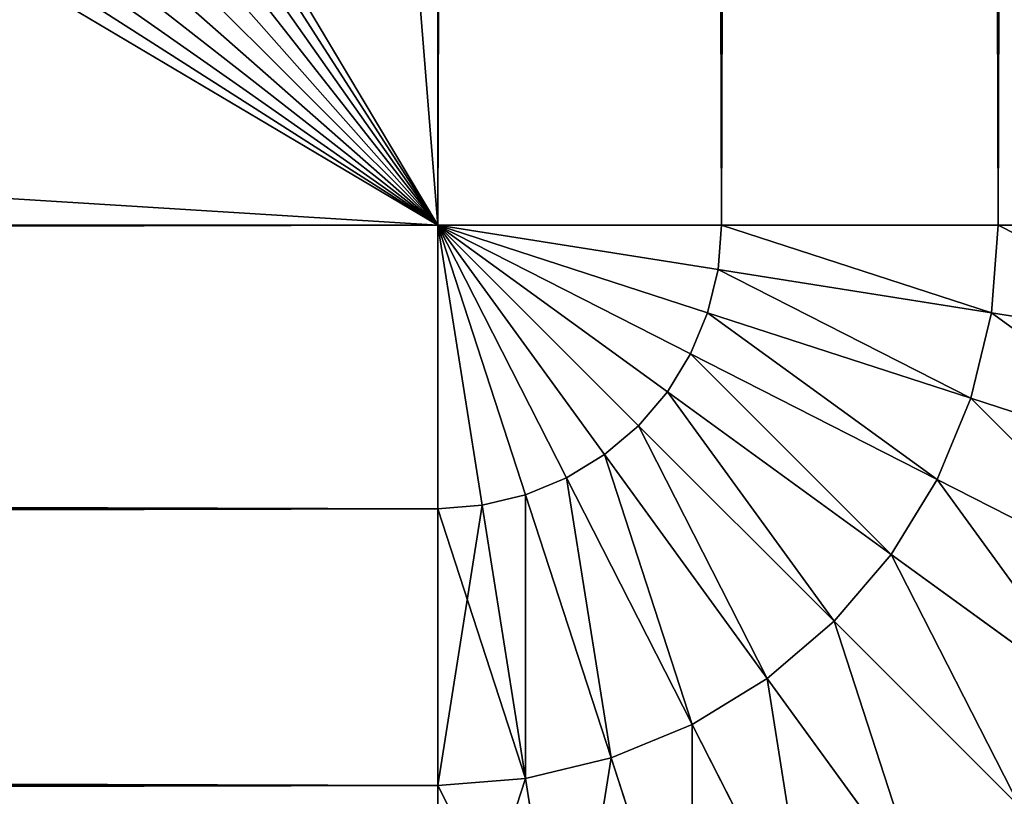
# Model space of a CAD drawing. Header units: centimetres. Extents: x -20.5 to 20.5, y -20.5 to 20.5.
# Tile 45 of 256: x 19.639 to 20.019, y -20.021 to -19.721. Entities that reach past the tile are written whole.
import ezdxf

# ---------------------------------------------------------------- set-up
doc = ezdxf.new("R2010")
doc.units = ezdxf.units.CM
doc.header["$LTSCALE"] = 2.54
doc.layers.get('0').update_dxf_attribs({"true_color": 0xff5454})

# ---------------------------------------------------------------- blocks, each defined once
blk = doc.blocks.new('Grupuj#1')
at = {"color": 7, "true_color": 0xfdfdfd}
for p, q in [((40.3, 41, 13.5), (40.3, 0.7, 13.5)), ((40.3, 41), (40.3, 0.7)), ((40.3, 41, 13.5), (40.3, 0.7, 13.5)), ((40.3, 41), (40.3, 0.7)), ((40.4095, 0.7, 0.00862), (40.4095, 41, 0.00862)), ((40.4095, 0.7, 0.00862), (40.4095, 41, 0.00862)), ((40.4095, 0.7, 13.49138), (40.4095, 41, 13.49138)), ((40.4095, 0.7, 13.49138), (40.4095, 41, 13.49138)), ((40.51631, 0.7, 0.03426), (40.51631, 41, 0.03426)), ((40.51631, 0.7, 0.03426), (40.51631, 41, 0.03426)), ((40.51631, 0.7, 13.46574), (40.51631, 41, 13.46574)), ((40.51631, 0.7, 13.46574), (40.51631, 41, 13.46574)), ((0.7, 0.7, 13.5), (40.3, 0.7, 13.5)), ((0.7, 0.7), (40.3, 0.7)), ((0.7, 0.7, 13.5), (40.3, 0.7, 13.5)), ((0.7, 0.7), (40.3, 0.7)), ((40.3, 0.7), (40.4095, 0.7, 0.00862)), ((40.3, 0.7), (40.3, 0.5905, 0.00862)), ((40.3, 0.7, 13.5), (40.3, 0.5905, 13.49138)), ((40.3, 0.7, 13.5), (40.4095, 0.7, 13.49138)), ((40.31713, 0.59184, 13.49138), (40.3, 0.7, 13.5)), ((40.3, 0.7, 13.5), (40.3, 0.5905, 13.49138)), ((40.3, 0.7), (40.4095, 0.7, 0.00862)), ((40.40816, 0.68287, 0.00862), (40.3, 0.7)), ((40.40414, 0.66616, 0.00862), (40.3, 0.7)), ((40.39757, 0.65029, 0.00862), (40.3, 0.7)), ((40.36436, 0.61141, 0.00862), (40.3, 0.7)), ((40.34971, 0.60243, 0.00862), (40.3, 0.7)), ((40.39757, 0.65029, 0.00862), (40.3, 0.7)), ((40.38859, 0.63564, 0.00862), (40.3, 0.7)), ((40.38859, 0.63564, 0.00862), (40.3, 0.7)), ((40.37743, 0.62257, 0.00862), (40.3, 0.7)), ((40.40816, 0.68287, 0.00862), (40.3, 0.7)), ((40.40414, 0.66616, 0.00862), (40.3, 0.7)), ((40.37743, 0.62257, 0.00862), (40.3, 0.7)), ((40.36436, 0.61141, 0.00862), (40.3, 0.7)), ((40.34971, 0.60243, 0.00862), (40.3, 0.7)), ((40.33384, 0.59586, 0.00862), (40.3, 0.7)), ((40.33384, 0.59586, 0.00862), (40.3, 0.7)), ((40.31713, 0.59184, 0.00862), (40.3, 0.7)), ((40.31713, 0.59184, 0.00862), (40.3, 0.7)), ((40.3, 0.7), (40.3, 0.5905, 0.00862)), ((40.3, 0.7, 13.5), (40.4095, 0.7, 13.49138)), ((40.40816, 0.68287, 13.49138), (40.3, 0.7, 13.5)), ((40.39757, 0.65029, 13.49138), (40.3, 0.7, 13.5)), ((40.38859, 0.63564, 13.49138), (40.3, 0.7, 13.5)), ((40.40414, 0.66616, 13.49138), (40.3, 0.7, 13.5)), ((40.39757, 0.65029, 13.49138), (40.3, 0.7, 13.5)), ((40.40816, 0.68287, 13.49138), (40.3, 0.7, 13.5)), ((40.40414, 0.66616, 13.49138), (40.3, 0.7, 13.5)), ((40.37743, 0.62257, 13.49138), (40.3, 0.7, 13.5)), ((40.36436, 0.61141, 13.49138), (40.3, 0.7, 13.5)), ((40.34971, 0.60243, 13.49138), (40.3, 0.7, 13.5)), ((40.33384, 0.59586, 13.49138), (40.3, 0.7, 13.5)), ((40.33384, 0.59586, 13.49138), (40.3, 0.7, 13.5)), ((40.31713, 0.59184, 13.49138), (40.3, 0.7, 13.5)), ((40.38859, 0.63564, 13.49138), (40.3, 0.7, 13.5)), ((40.37743, 0.62257, 13.49138), (40.3, 0.7, 13.5)), ((40.36436, 0.61141, 13.49138), (40.3, 0.7, 13.5)), ((40.34971, 0.60243, 13.49138), (40.3, 0.7, 13.5)), ((40.4095, 0.7, 0.00862), (40.40816, 0.68287, 0.00862)), ((40.4095, 0.7, 0.00862), (40.40816, 0.68287, 0.00862)), ((40.4095, 0.7, 13.49138), (40.40816, 0.68287, 13.49138)), ((40.4095, 0.7, 13.49138), (40.40816, 0.68287, 13.49138)), ((40.4095, 0.7, 0.00862), (40.51631, 0.7, 0.03426)), ((40.4095, 0.7, 13.49138), (40.51631, 0.7, 13.46574)), ((40.4095, 0.7, 0.00862), (40.51631, 0.7, 0.03426)), ((40.4095, 0.7, 13.49138), (40.51631, 0.7, 13.46574)), ((40.51631, 0.7, 0.03426), (40.51365, 0.66616, 0.03426)), ((40.51631, 0.7, 0.03426), (40.51365, 0.66616, 0.03426)), ((40.51631, 0.7, 13.46574), (40.51365, 0.66616, 13.46574)), ((40.51631, 0.7, 13.46574), (40.51365, 0.66616, 13.46574)), ((40.51631, 0.7, 0.03426), (40.61779, 0.7, 0.0763)), ((40.51631, 0.7, 13.46574), (40.61779, 0.7, 13.4237)), ((40.51631, 0.7, 0.03426), (40.61779, 0.7, 0.0763)), ((40.51631, 0.7, 13.46574), (40.61779, 0.7, 13.4237)), ((40.40816, 0.68287, 0.00862), (40.40414, 0.66616, 0.00862)), ((40.40816, 0.68287, 0.00862), (40.40414, 0.66616, 0.00862)), ((40.40816, 0.68287, 13.49138), (40.40414, 0.66616, 13.49138)), ((40.40816, 0.68287, 13.49138), (40.40414, 0.66616, 13.49138)), ((40.51365, 0.66616, 0.03426), (40.40816, 0.68287, 0.00862)), ((40.51365, 0.66616, 0.03426), (40.40816, 0.68287, 0.00862)), ((40.51365, 0.66616, 13.46574), (40.40816, 0.68287, 13.49138)), ((40.51365, 0.66616, 13.46574), (40.40816, 0.68287, 13.49138)), ((40.40414, 0.66616, 0.00862), (40.39757, 0.65029, 0.00862)), ((40.40414, 0.66616, 0.00862), (40.39757, 0.65029, 0.00862)), ((40.40414, 0.66616, 13.49138), (40.39757, 0.65029, 13.49138)), ((40.40414, 0.66616, 13.49138), (40.39757, 0.65029, 13.49138)), ((40.50572, 0.63316, 0.03426), (40.40414, 0.66616, 0.00862)), ((40.50572, 0.63316, 0.03426), (40.40414, 0.66616, 0.00862)), ((40.50572, 0.63316, 13.46574), (40.40414, 0.66616, 13.49138)), ((40.50572, 0.63316, 13.46574), (40.40414, 0.66616, 13.49138)), ((40.51365, 0.66616, 0.03426), (40.50572, 0.63316, 0.03426)), ((40.51365, 0.66616, 0.03426), (40.50572, 0.63316, 0.03426)), ((40.51365, 0.66616, 13.46574), (40.50572, 0.63316, 13.46574)), ((40.51365, 0.66616, 13.46574), (40.50572, 0.63316, 13.46574)), ((40.61388, 0.65029, 0.0763), (40.51365, 0.66616, 0.03426)), ((40.61388, 0.65029, 0.0763), (40.51365, 0.66616, 0.03426)), ((40.61388, 0.65029, 13.4237), (40.51365, 0.66616, 13.46574)), ((40.61388, 0.65029, 13.4237), (40.51365, 0.66616, 13.46574)), ((40.39757, 0.65029, 0.00862), (40.38859, 0.63564, 0.00862)), ((40.39757, 0.65029, 0.00862), (40.38859, 0.63564, 0.00862)), ((40.39757, 0.65029, 13.49138), (40.38859, 0.63564, 13.49138)), ((40.39757, 0.65029, 13.49138), (40.38859, 0.63564, 13.49138)), ((40.49274, 0.6018, 0.03426), (40.39757, 0.65029, 0.00862)), ((40.49274, 0.6018, 0.03426), (40.39757, 0.65029, 0.00862)), ((40.49274, 0.6018, 13.46574), (40.39757, 0.65029, 13.49138)), ((40.49274, 0.6018, 13.46574), (40.39757, 0.65029, 13.49138)), ((40.38859, 0.63564, 0.00862), (40.37743, 0.62257, 0.00862)), ((40.38859, 0.63564, 0.00862), (40.37743, 0.62257, 0.00862)), ((40.38859, 0.63564, 13.49138), (40.37743, 0.62257, 13.49138)), ((40.38859, 0.63564, 13.49138), (40.37743, 0.62257, 13.49138)), ((40.475, 0.57286, 0.03426), (40.38859, 0.63564, 0.00862)), ((40.475, 0.57286, 0.03426), (40.38859, 0.63564, 0.00862)), ((40.475, 0.57286, 13.46574), (40.38859, 0.63564, 13.49138)), ((40.475, 0.57286, 13.46574), (40.38859, 0.63564, 13.49138)), ((40.50572, 0.63316, 0.03426), (40.49274, 0.6018, 0.03426)), ((40.50572, 0.63316, 0.03426), (40.49274, 0.6018, 0.03426)), ((40.50572, 0.63316, 13.46574), (40.49274, 0.6018, 13.46574)), ((40.50572, 0.63316, 13.46574), (40.49274, 0.6018, 13.46574)), ((40.60224, 0.6018, 0.0763), (40.50572, 0.63316, 0.03426)), ((40.60224, 0.6018, 0.0763), (40.50572, 0.63316, 0.03426)), ((40.60224, 0.6018, 13.4237), (40.50572, 0.63316, 13.46574)), ((40.60224, 0.6018, 13.4237), (40.50572, 0.63316, 13.46574)), ((40.37743, 0.62257, 13.49138), (40.36436, 0.61141, 13.49138)), ((40.37743, 0.62257, 0.00862), (40.36436, 0.61141, 0.00862)), ((40.37743, 0.62257, 0.00862), (40.36436, 0.61141, 0.00862)), ((40.37743, 0.62257, 13.49138), (40.36436, 0.61141, 13.49138)), ((40.45296, 0.54704, 13.46574), (40.37743, 0.62257, 13.49138)), ((40.45296, 0.54704, 0.03426), (40.37743, 0.62257, 0.00862)), ((40.45296, 0.54704, 0.03426), (40.37743, 0.62257, 0.00862)), ((40.45296, 0.54704, 13.46574), (40.37743, 0.62257, 13.49138)), ((40.36436, 0.61141, 0.00862), (40.34971, 0.60243, 0.00862)), ((40.36436, 0.61141, 0.00862), (40.34971, 0.60243, 0.00862)), ((40.36436, 0.61141, 13.49138), (40.34971, 0.60243, 13.49138)), ((40.36436, 0.61141, 13.49138), (40.34971, 0.60243, 13.49138)), ((40.42714, 0.525, 13.46574), (40.36436, 0.61141, 13.49138)), ((40.42714, 0.525, 0.03426), (40.36436, 0.61141, 0.00862)), ((40.42714, 0.525, 0.03426), (40.36436, 0.61141, 0.00862)), ((40.42714, 0.525, 13.46574), (40.36436, 0.61141, 13.49138)), ((40.34971, 0.60243, 0.00862), (40.33384, 0.59586, 0.00862)), ((40.34971, 0.60243, 0.00862), (40.33384, 0.59586, 0.00862)), ((40.34971, 0.60243, 13.49138), (40.33384, 0.59586, 13.49138)), ((40.34971, 0.60243, 13.49138), (40.33384, 0.59586, 13.49138)), ((40.3982, 0.50726, 0.03426), (40.34971, 0.60243, 0.00862)), ((40.3982, 0.50726, 0.03426), (40.34971, 0.60243, 0.00862)), ((40.3982, 0.50726, 13.46574), (40.34971, 0.60243, 13.49138)), ((40.3982, 0.50726, 13.46574), (40.34971, 0.60243, 13.49138)), ((40.49274, 0.6018, 0.03426), (40.475, 0.57286, 0.03426)), ((40.49274, 0.6018, 0.03426), (40.475, 0.57286, 0.03426)), ((40.49274, 0.6018, 13.46574), (40.475, 0.57286, 13.46574)), ((40.49274, 0.6018, 13.46574), (40.475, 0.57286, 13.46574)), ((40.58316, 0.55572, 0.0763), (40.49274, 0.6018, 0.03426)), ((40.58316, 0.55572, 0.0763), (40.49274, 0.6018, 0.03426)), ((40.58316, 0.55572, 13.4237), (40.49274, 0.6018, 13.46574)), ((40.58316, 0.55572, 13.4237), (40.49274, 0.6018, 13.46574)), ((40.33384, 0.59586, 0.00862), (40.31713, 0.59184, 0.00862)), ((40.33384, 0.59586, 0.00862), (40.31713, 0.59184, 0.00862)), ((40.33384, 0.59586, 13.49138), (40.31713, 0.59184, 13.49138)), ((40.33384, 0.59586, 13.49138), (40.31713, 0.59184, 13.49138)), ((40.36684, 0.49428, 0.03426), (40.33384, 0.59586, 0.00862)), ((40.36684, 0.49428, 0.03426), (40.33384, 0.59586, 0.00862)), ((40.36684, 0.49428, 13.46574), (40.33384, 0.59586, 13.49138)), ((40.36684, 0.49428, 13.46574), (40.33384, 0.59586, 13.49138)), ((40.3, 0.5905, 0.00862), (0.7, 0.5905, 0.00862)), ((40.3, 0.5905, 0.00862), (0.7, 0.5905, 0.00862)), ((40.3, 0.5905, 13.49138), (0.7, 0.5905, 13.49138)), ((40.3, 0.5905, 13.49138), (0.7, 0.5905, 13.49138)), ((40.31713, 0.59184, 13.49138), (40.3, 0.5905, 13.49138)), ((40.31713, 0.59184, 13.49138), (40.3, 0.5905, 13.49138)), ((40.31713, 0.59184, 0.00862), (40.3, 0.5905, 0.00862)), ((40.31713, 0.59184, 0.00862), (40.3, 0.5905, 0.00862)), ((40.3, 0.5905, 0.00862), (40.3, 0.48369, 0.03426)), ((40.3, 0.5905, 13.49138), (40.3, 0.48369, 13.46574)), ((40.3, 0.5905, 13.49138), (40.3, 0.48369, 13.46574)), ((40.3, 0.5905, 0.00862), (40.3, 0.48369, 0.03426)), ((40.33384, 0.48635, 13.46574), (40.31713, 0.59184, 13.49138)), ((40.33384, 0.48635, 0.03426), (40.31713, 0.59184, 0.00862)), ((40.33384, 0.48635, 0.03426), (40.31713, 0.59184, 0.00862)), ((40.33384, 0.48635, 13.46574), (40.31713, 0.59184, 13.49138)), ((40.475, 0.57286, 0.03426), (40.45296, 0.54704, 0.03426)), ((40.475, 0.57286, 0.03426), (40.45296, 0.54704, 0.03426)), ((40.475, 0.57286, 13.46574), (40.45296, 0.54704, 13.46574)), ((40.475, 0.57286, 13.46574), (40.45296, 0.54704, 13.46574)), ((40.5571, 0.51321, 0.0763), (40.475, 0.57286, 0.03426)), ((40.5571, 0.51321, 0.0763), (40.475, 0.57286, 0.03426)), ((40.5571, 0.51321, 13.4237), (40.475, 0.57286, 13.46574)), ((40.5571, 0.51321, 13.4237), (40.475, 0.57286, 13.46574)), ((40.45296, 0.54704, 13.46574), (40.42714, 0.525, 13.46574)), ((40.45296, 0.54704, 13.46574), (40.42714, 0.525, 13.46574)), ((40.45296, 0.54704, 0.03426), (40.42714, 0.525, 0.03426)), ((40.45296, 0.54704, 0.03426), (40.42714, 0.525, 0.03426)), ((40.52471, 0.47529, 13.4237), (40.45296, 0.54704, 13.46574)), ((40.52471, 0.47529, 0.0763), (40.45296, 0.54704, 0.03426)), ((40.52471, 0.47529, 0.0763), (40.45296, 0.54704, 0.03426)), ((40.52471, 0.47529, 13.4237), (40.45296, 0.54704, 13.46574)), ((40.42714, 0.525, 0.03426), (40.3982, 0.50726, 0.03426)), ((40.42714, 0.525, 0.03426), (40.3982, 0.50726, 0.03426)), ((40.42714, 0.525, 13.46574), (40.3982, 0.50726, 13.46574)), ((40.42714, 0.525, 13.46574), (40.3982, 0.50726, 13.46574)), ((40.48679, 0.4429, 13.4237), (40.42714, 0.525, 13.46574)), ((40.48679, 0.4429, 0.0763), (40.42714, 0.525, 0.03426)), ((40.48679, 0.4429, 0.0763), (40.42714, 0.525, 0.03426)), ((40.48679, 0.4429, 13.4237), (40.42714, 0.525, 13.46574)), ((40.3982, 0.50726, 13.46574), (40.36684, 0.49428, 13.46574)), ((40.3982, 0.50726, 0.03426), (40.36684, 0.49428, 0.03426)), ((40.3982, 0.50726, 0.03426), (40.36684, 0.49428, 0.03426)), ((40.3982, 0.50726, 13.46574), (40.36684, 0.49428, 13.46574)), ((40.44428, 0.41684, 13.4237), (40.3982, 0.50726, 13.46574)), ((40.44428, 0.41684, 0.0763), (40.3982, 0.50726, 0.03426)), ((40.44428, 0.41684, 0.0763), (40.3982, 0.50726, 0.03426)), ((40.44428, 0.41684, 13.4237), (40.3982, 0.50726, 13.46574)), ((40.36684, 0.49428, 13.46574), (40.33384, 0.48635, 13.46574)), ((40.36684, 0.49428, 0.03426), (40.33384, 0.48635, 0.03426)), ((40.36684, 0.49428, 0.03426), (40.33384, 0.48635, 0.03426)), ((40.36684, 0.49428, 13.46574), (40.33384, 0.48635, 13.46574)), ((40.3982, 0.39776, 13.4237), (40.36684, 0.49428, 13.46574)), ((40.3982, 0.39776, 13.4237), (40.36684, 0.49428, 13.46574)), ((40.3982, 0.39776, 0.0763), (40.36684, 0.49428, 0.03426)), ((40.3982, 0.39776, 0.0763), (40.36684, 0.49428, 0.03426)), ((40.3, 0.48369, 0.03426), (0.7, 0.48369, 0.03426)), ((40.3, 0.48369, 0.03426), (0.7, 0.48369, 0.03426)), ((40.3, 0.48369, 13.46574), (0.7, 0.48369, 13.46574)), ((40.3, 0.48369, 13.46574), (0.7, 0.48369, 13.46574)), ((40.33384, 0.48635, 13.46574), (40.3, 0.48369, 13.46574)), ((40.33384, 0.48635, 13.46574), (40.3, 0.48369, 13.46574)), ((40.33384, 0.48635, 0.03426), (40.3, 0.48369, 0.03426)), ((40.33384, 0.48635, 0.03426), (40.3, 0.48369, 0.03426)), ((40.3, 0.48369, 0.03426), (40.3, 0.38221, 0.0763)), ((40.3, 0.48369, 13.46574), (40.3, 0.38221, 13.4237)), ((40.3, 0.48369, 13.46574), (40.3, 0.38221, 13.4237)), ((40.3, 0.48369, 0.03426), (40.3, 0.38221, 0.0763)), ((40.34971, 0.38612, 13.4237), (40.33384, 0.48635, 13.46574)), ((40.34971, 0.38612, 13.4237), (40.33384, 0.48635, 13.46574)), ((40.34971, 0.38612, 0.0763), (40.33384, 0.48635, 0.03426)), ((40.34971, 0.38612, 0.0763), (40.33384, 0.48635, 0.03426))]:
    blk.add_line(p, q, dxfattribs=at)
mesh = blk.add_polyface(dxfattribs=at)
corners = [(0.7, 0.7, 13.5), (2.91773, 4.41436, 13.5), (0.7, 41, 13.5), (2.93654, 4.18083, 13.5), (2.99251, 3.95304, 13.5), (3.08426, 3.73662, 13.5), (3.20954, 3.53688, 13.5), (3.36525, 3.35875, 13.5), (3.54756, 3.20661, 13.5), (3.75199, 3.08421, 13.5), (3.9735, 2.99457, 13.5), (4.20663, 2.93988, 13.5), (4.44565, 2.9215, 13.5), (40.3, 0.7, 13.5), (36.55435, 2.9215, 13.5), (36.79337, 2.93988, 13.5), (37.0265, 2.99457, 13.5), (37.24801, 3.08421, 13.5), (37.45244, 3.20661, 13.5), (37.63475, 3.35875, 13.5), (37.79046, 3.53688, 13.5), (37.91574, 3.73662, 13.5), (38.00749, 3.95304, 13.5), (38.06346, 4.18083, 13.5), (38.08227, 4.41436, 13.5), (38.08227, 28.18564, 13.5), (3.9735, 29.60543, 13.5), (40.3, 41, 13.5), (3.75199, 29.51579, 13.5), (3.54756, 29.39339, 13.5), (3.36525, 29.24125, 13.5), (3.20954, 29.06312, 13.5), (3.08426, 28.86338, 13.5), (2.99251, 28.64696, 13.5), (2.93654, 28.41917, 13.5), (2.91773, 28.18564, 13.5), (4.20663, 29.66012, 13.5), (4.44565, 29.6785, 13.5), (36.55435, 29.6785, 13.5), (36.79337, 29.66012, 13.5), (37.0265, 29.60543, 13.5), (37.24801, 29.51579, 13.5), (37.45244, 29.39339, 13.5), (37.63475, 29.24125, 13.5), (37.79046, 29.06312, 13.5), (37.91574, 28.86338, 13.5), (38.00749, 28.64696, 13.5), (38.06346, 28.41917, 13.5)]
mesh.append_faces([[corners[k] for k in face] for face in [(0, 1, 2), (1, 0, 3), (3, 0, 4), (4, 0, 5), (5, 0, 6), (6, 0, 7), (7, 0, 8), (8, 0, 9), (9, 0, 10), (10, 0, 11), (11, 0, 12), (12, 13, 14), (14, 13, 15), (15, 13, 16), (16, 13, 17), (17, 13, 18), (18, 13, 19), (19, 13, 20), (20, 13, 21), (21, 13, 22), (22, 13, 23), (23, 13, 24), (24, 13, 25), (2, 26, 27), (26, 2, 28), (28, 2, 29), (29, 2, 30), (30, 2, 31), (31, 2, 32), (32, 2, 33), (33, 2, 34), (34, 2, 35), (35, 2, 1), (27, 25, 13)]], dxfattribs={"vtx0": -1, "vtx1": -1, "color": 7})
mesh.append_faces([[corners[k] for k in face] for face in [(12, 0, 13), (27, 26, 36), (27, 36, 37), (27, 37, 38), (27, 38, 39), (27, 39, 40), (27, 40, 41), (27, 41, 42), (27, 42, 43), (27, 43, 44), (27, 44, 45), (27, 45, 46), (27, 46, 47), (27, 47, 25)]], dxfattribs={"vtx0": -1, "vtx2": -1, "color": 7})
mesh = blk.add_polyface(dxfattribs=at)
corners = [(40.3, 41), (0.7, 0.7), (0.7, 41), (40.3, 0.7)]
mesh.append_faces([[corners[k] for k in face] for face in [(0, 1, 2), (1, 0, 3)]], dxfattribs={"vtx0": -1, "color": 7})
mesh = blk.add_polyface(dxfattribs=at)
corners = [(40.4095, 41, 0.00862), (40.3, 0.7), (40.3, 41), (40.4095, 0.7, 0.00862)]
mesh.append_faces([[corners[k] for k in face] for face in [(0, 1, 2), (1, 0, 3)]], dxfattribs={"vtx0": -1, "color": 7})
mesh = blk.add_polyface(dxfattribs=at)
corners = [(40.4095, 0.7, 13.49138), (40.3, 41, 13.5), (40.3, 0.7, 13.5), (40.4095, 41, 13.49138)]
mesh.append_faces([[corners[k] for k in face] for face in [(0, 1, 2), (1, 0, 3)]], dxfattribs={"vtx0": -1, "color": 7})
mesh = blk.add_polyface(dxfattribs=at)
corners = [(40.51631, 41, 0.03426), (40.4095, 0.7, 0.00862), (40.4095, 41, 0.00862), (40.51631, 0.7, 0.03426)]
mesh.append_faces([[corners[k] for k in face] for face in [(0, 1, 2), (1, 0, 3)]], dxfattribs={"vtx0": -1, "color": 7})
mesh = blk.add_polyface(dxfattribs=at)
corners = [(40.51631, 0.7, 13.46574), (40.4095, 41, 13.49138), (40.4095, 0.7, 13.49138), (40.51631, 41, 13.46574)]
mesh.append_faces([[corners[k] for k in face] for face in [(0, 1, 2), (1, 0, 3)]], dxfattribs={"vtx0": -1, "color": 7})
mesh = blk.add_polyface(dxfattribs=at)
corners = [(40.61779, 41, 0.0763), (40.51631, 0.7, 0.03426), (40.51631, 41, 0.03426), (40.61779, 0.7, 0.0763)]
mesh.append_faces([[corners[k] for k in face] for face in [(0, 1, 2), (1, 0, 3)]], dxfattribs={"vtx0": -1, "color": 7})
mesh = blk.add_polyface(dxfattribs=at)
corners = [(40.61779, 0.7, 13.4237), (40.51631, 41, 13.46574), (40.51631, 0.7, 13.46574), (40.61779, 41, 13.4237)]
mesh.append_faces([[corners[k] for k in face] for face in [(0, 1, 2), (1, 0, 3)]], dxfattribs={"vtx0": -1, "color": 7})
mesh = blk.add_polyface(dxfattribs=at)
corners = [(40.3, 0.7), (0.7, 0.5905, 0.00862), (0.7, 0.7), (40.3, 0.5905, 0.00862)]
mesh.append_faces([[corners[k] for k in face] for face in [(0, 1, 2), (1, 0, 3)]], dxfattribs={"vtx0": -1, "color": 7})
mesh = blk.add_polyface(dxfattribs=at)
corners = [(40.3, 0.5905, 13.49138), (0.7, 0.7, 13.5), (0.7, 0.5905, 13.49138), (40.3, 0.7, 13.5)]
mesh.append_faces([[corners[k] for k in face] for face in [(0, 1, 2), (1, 0, 3)]], dxfattribs={"vtx0": -1, "color": 7})
mesh = blk.add_polyface(dxfattribs=at)
corners = [(40.31713, 0.59184, 13.49138), (40.3, 0.7, 13.5), (40.3, 0.5905, 13.49138)]
mesh.append_faces([[corners[k] for k in face] for face in [(0, 1, 2)]], dxfattribs={"color": 7})
mesh = blk.add_polyface(dxfattribs=at)
corners = [(40.4095, 0.7, 0.00862), (40.40816, 0.68287, 0.00862), (40.3, 0.7)]
mesh.append_faces([[corners[k] for k in face] for face in [(0, 1, 2)]], dxfattribs={"color": 7})
mesh = blk.add_polyface(dxfattribs=at)
corners = [(40.40414, 0.66616, 0.00862), (40.39757, 0.65029, 0.00862), (40.3, 0.7)]
mesh.append_faces([[corners[k] for k in face] for face in [(0, 1, 2)]], dxfattribs={"color": 7})
mesh = blk.add_polyface(dxfattribs=at)
corners = [(40.36436, 0.61141, 0.00862), (40.34971, 0.60243, 0.00862), (40.3, 0.7)]
mesh.append_faces([[corners[k] for k in face] for face in [(0, 1, 2)]], dxfattribs={"color": 7})
mesh = blk.add_polyface(dxfattribs=at)
corners = [(40.39757, 0.65029, 0.00862), (40.38859, 0.63564, 0.00862), (40.3, 0.7)]
mesh.append_faces([[corners[k] for k in face] for face in [(0, 1, 2)]], dxfattribs={"color": 7})
mesh = blk.add_polyface(dxfattribs=at)
corners = [(40.38859, 0.63564, 0.00862), (40.37743, 0.62257, 0.00862), (40.3, 0.7)]
mesh.append_faces([[corners[k] for k in face] for face in [(0, 1, 2)]], dxfattribs={"color": 7})
mesh = blk.add_polyface(dxfattribs=at)
corners = [(40.40816, 0.68287, 0.00862), (40.40414, 0.66616, 0.00862), (40.3, 0.7)]
mesh.append_faces([[corners[k] for k in face] for face in [(0, 1, 2)]], dxfattribs={"color": 7})
mesh = blk.add_polyface(dxfattribs=at)
corners = [(40.37743, 0.62257, 0.00862), (40.36436, 0.61141, 0.00862), (40.3, 0.7)]
mesh.append_faces([[corners[k] for k in face] for face in [(0, 1, 2)]], dxfattribs={"color": 7})
mesh = blk.add_polyface(dxfattribs=at)
corners = [(40.34971, 0.60243, 0.00862), (40.33384, 0.59586, 0.00862), (40.3, 0.7)]
mesh.append_faces([[corners[k] for k in face] for face in [(0, 1, 2)]], dxfattribs={"color": 7})
mesh = blk.add_polyface(dxfattribs=at)
corners = [(40.33384, 0.59586, 0.00862), (40.31713, 0.59184, 0.00862), (40.3, 0.7)]
mesh.append_faces([[corners[k] for k in face] for face in [(0, 1, 2)]], dxfattribs={"color": 7})
mesh = blk.add_polyface(dxfattribs=at)
corners = [(40.31713, 0.59184, 0.00862), (40.3, 0.5905, 0.00862), (40.3, 0.7)]
mesh.append_faces([[corners[k] for k in face] for face in [(0, 1, 2)]], dxfattribs={"color": 7})
mesh = blk.add_polyface(dxfattribs=at)
corners = [(40.4095, 0.7, 13.49138), (40.3, 0.7, 13.5), (40.40816, 0.68287, 13.49138)]
mesh.append_faces([[corners[k] for k in face] for face in [(0, 1, 2)]], dxfattribs={"color": 7})
mesh = blk.add_polyface(dxfattribs=at)
corners = [(40.39757, 0.65029, 13.49138), (40.3, 0.7, 13.5), (40.38859, 0.63564, 13.49138)]
mesh.append_faces([[corners[k] for k in face] for face in [(0, 1, 2)]], dxfattribs={"color": 7})
mesh = blk.add_polyface(dxfattribs=at)
corners = [(40.40414, 0.66616, 13.49138), (40.3, 0.7, 13.5), (40.39757, 0.65029, 13.49138)]
mesh.append_faces([[corners[k] for k in face] for face in [(0, 1, 2)]], dxfattribs={"color": 7})
mesh = blk.add_polyface(dxfattribs=at)
corners = [(40.40816, 0.68287, 13.49138), (40.3, 0.7, 13.5), (40.40414, 0.66616, 13.49138)]
mesh.append_faces([[corners[k] for k in face] for face in [(0, 1, 2)]], dxfattribs={"color": 7})
mesh = blk.add_polyface(dxfattribs=at)
corners = [(40.37743, 0.62257, 13.49138), (40.3, 0.7, 13.5), (40.36436, 0.61141, 13.49138)]
mesh.append_faces([[corners[k] for k in face] for face in [(0, 1, 2)]], dxfattribs={"color": 7})
mesh = blk.add_polyface(dxfattribs=at)
corners = [(40.34971, 0.60243, 13.49138), (40.3, 0.7, 13.5), (40.33384, 0.59586, 13.49138)]
mesh.append_faces([[corners[k] for k in face] for face in [(0, 1, 2)]], dxfattribs={"color": 7})
mesh = blk.add_polyface(dxfattribs=at)
corners = [(40.33384, 0.59586, 13.49138), (40.3, 0.7, 13.5), (40.31713, 0.59184, 13.49138)]
mesh.append_faces([[corners[k] for k in face] for face in [(0, 1, 2)]], dxfattribs={"color": 7})
mesh = blk.add_polyface(dxfattribs=at)
corners = [(40.38859, 0.63564, 13.49138), (40.3, 0.7, 13.5), (40.37743, 0.62257, 13.49138)]
mesh.append_faces([[corners[k] for k in face] for face in [(0, 1, 2)]], dxfattribs={"color": 7})
mesh = blk.add_polyface(dxfattribs=at)
corners = [(40.36436, 0.61141, 13.49138), (40.3, 0.7, 13.5), (40.34971, 0.60243, 13.49138)]
mesh.append_faces([[corners[k] for k in face] for face in [(0, 1, 2)]], dxfattribs={"color": 7})
mesh = blk.add_polyface(dxfattribs=at)
corners = [(40.4095, 0.7, 0.00862), (40.51365, 0.66616, 0.03426), (40.40816, 0.68287, 0.00862), (40.51631, 0.7, 0.03426)]
mesh.append_faces([[corners[k] for k in face] for face in [(0, 1, 2), (1, 0, 3)]], dxfattribs={"vtx0": -1, "color": 7})
mesh = blk.add_polyface(dxfattribs=at)
corners = [(40.51365, 0.66616, 13.46574), (40.4095, 0.7, 13.49138), (40.40816, 0.68287, 13.49138), (40.51631, 0.7, 13.46574)]
mesh.append_faces([[corners[k] for k in face] for face in [(0, 1, 2), (1, 0, 3)]], dxfattribs={"vtx0": -1, "color": 7})
mesh = blk.add_polyface(dxfattribs=at)
corners = [(40.51631, 0.7, 0.03426), (40.61388, 0.65029, 0.0763), (40.51365, 0.66616, 0.03426), (40.61779, 0.7, 0.0763)]
mesh.append_faces([[corners[k] for k in face] for face in [(0, 1, 2), (1, 0, 3)]], dxfattribs={"vtx0": -1, "color": 7})
mesh = blk.add_polyface(dxfattribs=at)
corners = [(40.61388, 0.65029, 13.4237), (40.51631, 0.7, 13.46574), (40.51365, 0.66616, 13.46574), (40.61779, 0.7, 13.4237)]
mesh.append_faces([[corners[k] for k in face] for face in [(0, 1, 2), (1, 0, 3)]], dxfattribs={"vtx0": -1, "color": 7})
mesh = blk.add_polyface(dxfattribs=at)
corners = [(40.40816, 0.68287, 0.00862), (40.50572, 0.63316, 0.03426), (40.40414, 0.66616, 0.00862), (40.51365, 0.66616, 0.03426)]
mesh.append_faces([[corners[k] for k in face] for face in [(0, 1, 2), (1, 0, 3)]], dxfattribs={"vtx0": -1, "color": 7})
mesh = blk.add_polyface(dxfattribs=at)
corners = [(40.50572, 0.63316, 13.46574), (40.40816, 0.68287, 13.49138), (40.40414, 0.66616, 13.49138), (40.51365, 0.66616, 13.46574)]
mesh.append_faces([[corners[k] for k in face] for face in [(0, 1, 2), (1, 0, 3)]], dxfattribs={"vtx0": -1, "color": 7})
mesh = blk.add_polyface(dxfattribs=at)
corners = [(40.40414, 0.66616, 0.00862), (40.49274, 0.6018, 0.03426), (40.39757, 0.65029, 0.00862), (40.50572, 0.63316, 0.03426)]
mesh.append_faces([[corners[k] for k in face] for face in [(0, 1, 2), (1, 0, 3)]], dxfattribs={"vtx0": -1, "color": 7})
mesh = blk.add_polyface(dxfattribs=at)
corners = [(40.49274, 0.6018, 13.46574), (40.40414, 0.66616, 13.49138), (40.39757, 0.65029, 13.49138), (40.50572, 0.63316, 13.46574)]
mesh.append_faces([[corners[k] for k in face] for face in [(0, 1, 2), (1, 0, 3)]], dxfattribs={"vtx0": -1, "color": 7})
mesh = blk.add_polyface(dxfattribs=at)
corners = [(40.51365, 0.66616, 0.03426), (40.60224, 0.6018, 0.0763), (40.50572, 0.63316, 0.03426), (40.61388, 0.65029, 0.0763)]
mesh.append_faces([[corners[k] for k in face] for face in [(0, 1, 2), (1, 0, 3)]], dxfattribs={"vtx0": -1, "color": 7})
mesh = blk.add_polyface(dxfattribs=at)
corners = [(40.60224, 0.6018, 13.4237), (40.51365, 0.66616, 13.46574), (40.50572, 0.63316, 13.46574), (40.61388, 0.65029, 13.4237)]
mesh.append_faces([[corners[k] for k in face] for face in [(0, 1, 2), (1, 0, 3)]], dxfattribs={"vtx0": -1, "color": 7})
mesh = blk.add_polyface(dxfattribs=at)
corners = [(40.39757, 0.65029, 0.00862), (40.475, 0.57286, 0.03426), (40.38859, 0.63564, 0.00862), (40.49274, 0.6018, 0.03426)]
mesh.append_faces([[corners[k] for k in face] for face in [(0, 1, 2), (1, 0, 3)]], dxfattribs={"vtx0": -1, "color": 7})
mesh = blk.add_polyface(dxfattribs=at)
corners = [(40.475, 0.57286, 13.46574), (40.39757, 0.65029, 13.49138), (40.38859, 0.63564, 13.49138), (40.49274, 0.6018, 13.46574)]
mesh.append_faces([[corners[k] for k in face] for face in [(0, 1, 2), (1, 0, 3)]], dxfattribs={"vtx0": -1, "color": 7})
mesh = blk.add_polyface(dxfattribs=at)
corners = [(40.38859, 0.63564, 0.00862), (40.45296, 0.54704, 0.03426), (40.37743, 0.62257, 0.00862), (40.475, 0.57286, 0.03426)]
mesh.append_faces([[corners[k] for k in face] for face in [(0, 1, 2), (1, 0, 3)]], dxfattribs={"vtx0": -1, "color": 7})
mesh = blk.add_polyface(dxfattribs=at)
corners = [(40.45296, 0.54704, 13.46574), (40.38859, 0.63564, 13.49138), (40.37743, 0.62257, 13.49138), (40.475, 0.57286, 13.46574)]
mesh.append_faces([[corners[k] for k in face] for face in [(0, 1, 2), (1, 0, 3)]], dxfattribs={"vtx0": -1, "color": 7})
mesh = blk.add_polyface(dxfattribs=at)
corners = [(40.50572, 0.63316, 0.03426), (40.58316, 0.55572, 0.0763), (40.49274, 0.6018, 0.03426), (40.60224, 0.6018, 0.0763)]
mesh.append_faces([[corners[k] for k in face] for face in [(0, 1, 2), (1, 0, 3)]], dxfattribs={"vtx0": -1, "color": 7})
mesh = blk.add_polyface(dxfattribs=at)
corners = [(40.58316, 0.55572, 13.4237), (40.50572, 0.63316, 13.46574), (40.49274, 0.6018, 13.46574), (40.60224, 0.6018, 13.4237)]
mesh.append_faces([[corners[k] for k in face] for face in [(0, 1, 2), (1, 0, 3)]], dxfattribs={"vtx0": -1, "color": 7})
mesh = blk.add_polyface(dxfattribs=at)
corners = [(40.42714, 0.525, 13.46574), (40.37743, 0.62257, 13.49138), (40.36436, 0.61141, 13.49138), (40.45296, 0.54704, 13.46574)]
mesh.append_faces([[corners[k] for k in face] for face in [(0, 1, 2), (1, 0, 3)]], dxfattribs={"vtx0": -1, "color": 7})
mesh = blk.add_polyface(dxfattribs=at)
corners = [(40.37743, 0.62257, 0.00862), (40.42714, 0.525, 0.03426), (40.36436, 0.61141, 0.00862), (40.45296, 0.54704, 0.03426)]
mesh.append_faces([[corners[k] for k in face] for face in [(0, 1, 2), (1, 0, 3)]], dxfattribs={"vtx0": -1, "color": 7})
mesh = blk.add_polyface(dxfattribs=at)
corners = [(40.36436, 0.61141, 0.00862), (40.3982, 0.50726, 0.03426), (40.34971, 0.60243, 0.00862), (40.42714, 0.525, 0.03426)]
mesh.append_faces([[corners[k] for k in face] for face in [(0, 1, 2), (1, 0, 3)]], dxfattribs={"vtx0": -1, "color": 7})
mesh = blk.add_polyface(dxfattribs=at)
corners = [(40.3982, 0.50726, 13.46574), (40.36436, 0.61141, 13.49138), (40.34971, 0.60243, 13.49138), (40.42714, 0.525, 13.46574)]
mesh.append_faces([[corners[k] for k in face] for face in [(0, 1, 2), (1, 0, 3)]], dxfattribs={"vtx0": -1, "color": 7})
mesh = blk.add_polyface(dxfattribs=at)
corners = [(40.34971, 0.60243, 0.00862), (40.36684, 0.49428, 0.03426), (40.33384, 0.59586, 0.00862), (40.3982, 0.50726, 0.03426)]
mesh.append_faces([[corners[k] for k in face] for face in [(0, 1, 2), (1, 0, 3)]], dxfattribs={"vtx0": -1, "color": 7})
mesh = blk.add_polyface(dxfattribs=at)
corners = [(40.36684, 0.49428, 13.46574), (40.34971, 0.60243, 13.49138), (40.33384, 0.59586, 13.49138), (40.3982, 0.50726, 13.46574)]
mesh.append_faces([[corners[k] for k in face] for face in [(0, 1, 2), (1, 0, 3)]], dxfattribs={"vtx0": -1, "color": 7})
mesh = blk.add_polyface(dxfattribs=at)
corners = [(40.49274, 0.6018, 0.03426), (40.5571, 0.51321, 0.0763), (40.475, 0.57286, 0.03426), (40.58316, 0.55572, 0.0763)]
mesh.append_faces([[corners[k] for k in face] for face in [(0, 1, 2), (1, 0, 3)]], dxfattribs={"vtx0": -1, "color": 7})
mesh = blk.add_polyface(dxfattribs=at)
corners = [(40.5571, 0.51321, 13.4237), (40.49274, 0.6018, 13.46574), (40.475, 0.57286, 13.46574), (40.58316, 0.55572, 13.4237)]
mesh.append_faces([[corners[k] for k in face] for face in [(0, 1, 2), (1, 0, 3)]], dxfattribs={"vtx0": -1, "color": 7})
mesh = blk.add_polyface(dxfattribs=at)
corners = [(40.33384, 0.59586, 0.00862), (40.33384, 0.48635, 0.03426), (40.31713, 0.59184, 0.00862), (40.36684, 0.49428, 0.03426)]
mesh.append_faces([[corners[k] for k in face] for face in [(0, 1, 2), (1, 0, 3)]], dxfattribs={"vtx0": -1, "color": 7})
mesh = blk.add_polyface(dxfattribs=at)
corners = [(40.33384, 0.48635, 13.46574), (40.33384, 0.59586, 13.49138), (40.31713, 0.59184, 13.49138), (40.36684, 0.49428, 13.46574)]
mesh.append_faces([[corners[k] for k in face] for face in [(0, 1, 2), (1, 0, 3)]], dxfattribs={"vtx0": -1, "color": 7})
mesh = blk.add_polyface(dxfattribs=at)
corners = [(40.3, 0.5905, 0.00862), (0.7, 0.48369, 0.03426), (0.7, 0.5905, 0.00862), (40.3, 0.48369, 0.03426)]
mesh.append_faces([[corners[k] for k in face] for face in [(0, 1, 2), (1, 0, 3)]], dxfattribs={"vtx0": -1, "color": 7})
mesh = blk.add_polyface(dxfattribs=at)
corners = [(40.3, 0.48369, 13.46574), (0.7, 0.5905, 13.49138), (0.7, 0.48369, 13.46574), (40.3, 0.5905, 13.49138)]
mesh.append_faces([[corners[k] for k in face] for face in [(0, 1, 2), (1, 0, 3)]], dxfattribs={"vtx0": -1, "color": 7})
mesh = blk.add_polyface(dxfattribs=at)
corners = [(40.33384, 0.48635, 13.46574), (40.3, 0.5905, 13.49138), (40.3, 0.48369, 13.46574), (40.31713, 0.59184, 13.49138)]
mesh.append_faces([[corners[k] for k in face] for face in [(0, 1, 2), (1, 0, 3)]], dxfattribs={"vtx0": -1, "color": 7})
mesh = blk.add_polyface(dxfattribs=at)
corners = [(40.31713, 0.59184, 0.00862), (40.3, 0.48369, 0.03426), (40.3, 0.5905, 0.00862), (40.33384, 0.48635, 0.03426)]
mesh.append_faces([[corners[k] for k in face] for face in [(0, 1, 2), (1, 0, 3)]], dxfattribs={"vtx0": -1, "color": 7})
mesh = blk.add_polyface(dxfattribs=at)
corners = [(40.475, 0.57286, 0.03426), (40.52471, 0.47529, 0.0763), (40.45296, 0.54704, 0.03426), (40.5571, 0.51321, 0.0763)]
mesh.append_faces([[corners[k] for k in face] for face in [(0, 1, 2), (1, 0, 3)]], dxfattribs={"vtx0": -1, "color": 7})
mesh = blk.add_polyface(dxfattribs=at)
corners = [(40.52471, 0.47529, 13.4237), (40.475, 0.57286, 13.46574), (40.45296, 0.54704, 13.46574), (40.5571, 0.51321, 13.4237)]
mesh.append_faces([[corners[k] for k in face] for face in [(0, 1, 2), (1, 0, 3)]], dxfattribs={"vtx0": -1, "color": 7})
mesh = blk.add_polyface(dxfattribs=at)
corners = [(40.48679, 0.4429, 13.4237), (40.45296, 0.54704, 13.46574), (40.42714, 0.525, 13.46574), (40.52471, 0.47529, 13.4237)]
mesh.append_faces([[corners[k] for k in face] for face in [(0, 1, 2), (1, 0, 3)]], dxfattribs={"vtx0": -1, "color": 7})
mesh = blk.add_polyface(dxfattribs=at)
corners = [(40.45296, 0.54704, 0.03426), (40.48679, 0.4429, 0.0763), (40.42714, 0.525, 0.03426), (40.52471, 0.47529, 0.0763)]
mesh.append_faces([[corners[k] for k in face] for face in [(0, 1, 2), (1, 0, 3)]], dxfattribs={"vtx0": -1, "color": 7})
mesh = blk.add_polyface(dxfattribs=at)
corners = [(40.42714, 0.525, 0.03426), (40.44428, 0.41684, 0.0763), (40.3982, 0.50726, 0.03426), (40.48679, 0.4429, 0.0763)]
mesh.append_faces([[corners[k] for k in face] for face in [(0, 1, 2), (1, 0, 3)]], dxfattribs={"vtx0": -1, "color": 7})
mesh = blk.add_polyface(dxfattribs=at)
corners = [(40.44428, 0.41684, 13.4237), (40.42714, 0.525, 13.46574), (40.3982, 0.50726, 13.46574), (40.48679, 0.4429, 13.4237)]
mesh.append_faces([[corners[k] for k in face] for face in [(0, 1, 2), (1, 0, 3)]], dxfattribs={"vtx0": -1, "color": 7})
mesh = blk.add_polyface(dxfattribs=at)
corners = [(40.3982, 0.39776, 13.4237), (40.3982, 0.50726, 13.46574), (40.36684, 0.49428, 13.46574), (40.44428, 0.41684, 13.4237)]
mesh.append_faces([[corners[k] for k in face] for face in [(0, 1, 2), (1, 0, 3)]], dxfattribs={"vtx0": -1, "color": 7})
mesh = blk.add_polyface(dxfattribs=at)
corners = [(40.3982, 0.50726, 0.03426), (40.3982, 0.39776, 0.0763), (40.36684, 0.49428, 0.03426), (40.44428, 0.41684, 0.0763)]
mesh.append_faces([[corners[k] for k in face] for face in [(0, 1, 2), (1, 0, 3)]], dxfattribs={"vtx0": -1, "color": 7})
mesh = blk.add_polyface(dxfattribs=at)
corners = [(40.34971, 0.38612, 13.4237), (40.36684, 0.49428, 13.46574), (40.33384, 0.48635, 13.46574), (40.3982, 0.39776, 13.4237)]
mesh.append_faces([[corners[k] for k in face] for face in [(0, 1, 2), (1, 0, 3)]], dxfattribs={"vtx0": -1, "color": 7})
mesh = blk.add_polyface(dxfattribs=at)
corners = [(40.36684, 0.49428, 0.03426), (40.34971, 0.38612, 0.0763), (40.33384, 0.48635, 0.03426), (40.3982, 0.39776, 0.0763)]
mesh.append_faces([[corners[k] for k in face] for face in [(0, 1, 2), (1, 0, 3)]], dxfattribs={"vtx0": -1, "color": 7})
mesh = blk.add_polyface(dxfattribs=at)
corners = [(40.3, 0.48369, 0.03426), (0.7, 0.38221, 0.0763), (0.7, 0.48369, 0.03426), (40.3, 0.38221, 0.0763)]
mesh.append_faces([[corners[k] for k in face] for face in [(0, 1, 2), (1, 0, 3)]], dxfattribs={"vtx0": -1, "color": 7})
mesh = blk.add_polyface(dxfattribs=at)
corners = [(40.3, 0.38221, 13.4237), (0.7, 0.48369, 13.46574), (0.7, 0.38221, 13.4237), (40.3, 0.48369, 13.46574)]
mesh.append_faces([[corners[k] for k in face] for face in [(0, 1, 2), (1, 0, 3)]], dxfattribs={"vtx0": -1, "color": 7})
mesh = blk.add_polyface(dxfattribs=at)
corners = [(40.34971, 0.38612, 13.4237), (40.3, 0.48369, 13.46574), (40.3, 0.38221, 13.4237), (40.33384, 0.48635, 13.46574)]
mesh.append_faces([[corners[k] for k in face] for face in [(0, 1, 2), (1, 0, 3)]], dxfattribs={"vtx0": -1, "color": 7})
mesh = blk.add_polyface(dxfattribs=at)
corners = [(40.33384, 0.48635, 0.03426), (40.3, 0.38221, 0.0763), (40.3, 0.48369, 0.03426), (40.34971, 0.38612, 0.0763)]
mesh.append_faces([[corners[k] for k in face] for face in [(0, 1, 2), (1, 0, 3)]], dxfattribs={"vtx0": -1, "color": 7})
blk = doc.blocks.new('Oltens Susa umywalka wisz_ca 50x41 cm z pow_ok_ SmartClean bia_a 41903000')
at = {"color": 0}
blk.add_blockref('Grupuj#1', (0, 0), dxfattribs=at)

msp = doc.modelspace()

# ---------------------------------------------------------------- block references
at = {"color": 0}
msp.add_blockref('Oltens Susa umywalka wisz_ca 50x41 cm z pow_ok_ SmartClean bia_a 41903000', (-20.5, -20.5, -2.44878), dxfattribs=at)

doc.saveas('drawing.dxf')
